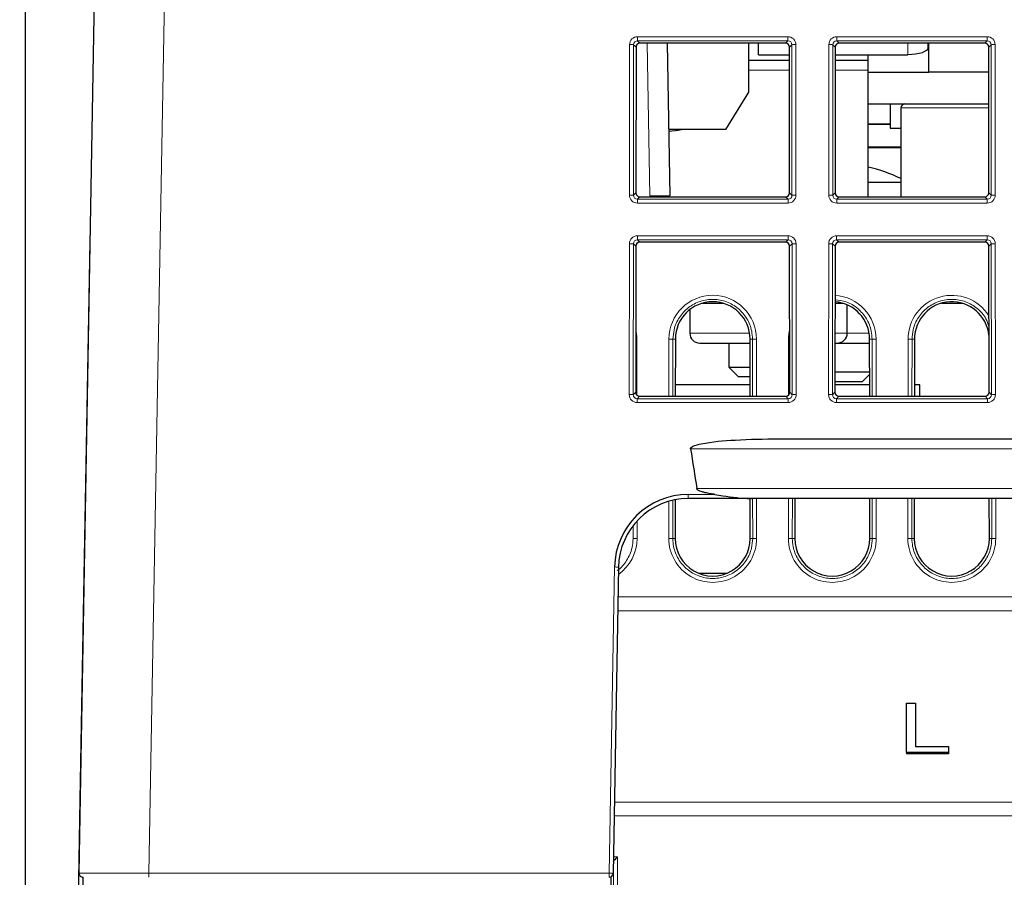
# Paper-space layout 'Blatt3' of a CAD drawing. Header units: millimetres. Extents: x 5 to 418, y 2 to 292.
# Tile 6 of 36: x 147 to 180, y 199 to 228. Entities that reach past the tile are written whole.
import ezdxf

# ---------------------------------------------------------------- set-up
doc = ezdxf.new("R2010")
doc.units = ezdxf.units.MM
doc.layers.add('SLD-0', color=7, linetype='Continuous')
doc.styles.add('SLDTEXTSTYLE0', font='TXT', dxfattribs={"width": 0.605})
doc.dimstyles.new('SLDDIMSTYLE5', dxfattribs={"dimtxt": 3.5, "dimasz": 3.302, "dimexe": 0, "dimexo": 0.0625, "dimgap": 0.875, "dimtad": 1, "dimlfac": 1.5, "dimrnd": 1e-09, "dimzin": 12, "dimdsep": 46, "dimtxsty": 'SLDTEXTSTYLE0', "dimsah": 1, "dimcen": 0.09, "dimadec": 0, "dimazin": 3, "dimtfac": 1, "dimtofl": 0, "dimtmove": 0, "dimatfit": 3, "dimfxl": 1, "dimfrac": 2, "dimtolj": 1, "dimtzin": 12, "dimarcsym": 0})

# ---------------------------------------------------------------- blocks, each defined once
blk = doc.blocks.new('_D_12')
at = {"layer": 'SLD-0', "color": 7}
for p, q in [((146.79, 140.933), (146.79, 271.389)), ((312.79, 140.933), (312.79, 271.389)), ((146.79, 270.389), (312.79, 270.389))]:
    blk.add_line(p, q, dxfattribs=at)
for points in [[(146.79, 270.389), (150.092, 269.881), (150.092, 270.897)], [(312.79, 270.389), (309.488, 270.897), (309.488, 269.881)]]:
    blk.add_solid(points, dxfattribs=at)
at = {"layer": 'SLD-0', "color": 7, "insert": (225.779, 274.901), "char_height": 3.5, "attachment_point": 1, "style": 'SLDTEXTSTYLE0'}
blk.add_mtext('249', dxfattribs=at)
blk = doc.blocks.new('_D_20')
at = {"layer": 'SLD-0', "color": 7}
for p, q in [((189.779, 258.2), (121.486, 258.2)), ((122.486, 138.266), (122.486, 258.2)), ((147.164, 138.266), (121.486, 138.266))]:
    blk.add_line(p, q, dxfattribs=at)
for points in [[(122.486, 258.2), (121.978, 254.898), (122.994, 254.898)], [(122.486, 138.266), (122.994, 141.568), (121.978, 141.568)]]:
    blk.add_solid(points, dxfattribs=at)
at = {"layer": 'SLD-0', "color": 7, "insert": (117.975, 192.217), "char_height": 3.5, "attachment_point": 1, "rotation": 90, "style": 'SLDTEXTSTYLE0'}
blk.add_mtext('179,9', dxfattribs=at)

psp = doc.layouts.new('Blatt3')

# ---------------------------------------------------------------- linework, layer by layer
at = {"color": 7, "linetype": 'Continuous', "lineweight": 25}
for p, q in [((148.5879, 199.0688), (149.1428, 230.3454)), ((167.2227, 226.6993), (167.2182, 221.8269)), ((172.2236, 226.8324), (167.356, 226.8324)), ((168.2667, 226.8324), (168.3559, 221.7215)), ((170.9898, 226.8324), (170.9898, 225.1962)), ((171.3231, 226.4461), (171.3231, 226.8324)), ((172.3614, 221.8269), (172.3569, 226.6993)), ((173.8894, 226.6993), (173.8848, 221.8269)), ((178.8903, 226.8324), (174.0226, 226.8324)), ((176.9898, 226.8324), (176.9898, 226.6741)), ((177.0231, 225.8665), (177.0231, 226.8324)), ((179.0281, 221.8269), (179.0236, 226.6993)), ((171.3231, 226.4461), (172.3571, 226.4461)), ((173.8891, 226.4461), (176.3231, 226.4461)), ((174.9898, 226.2665), (174.9898, 226.4461)), ((170.9898, 226.2665), (172.3573, 226.2665)), ((173.889, 226.2665), (174.9898, 226.2665)), ((174.9898, 225.9331), (174.9898, 226.2665)), ((174.9898, 221.6936), (174.9898, 225.9331)), ((174.9898, 225.8665), (177.0231, 225.8665)), ((179.0243, 225.8665), (177.0231, 225.8665)), ((170.9898, 225.1962), (170.22, 223.9433)), ((174.9898, 224.7998), (179.0253, 224.7998)), ((175.7231, 224.7998), (175.7231, 223.9831)), ((176.0865, 224.6665), (176.0865, 221.6936)), ((174.9898, 224.1331), (175.7231, 224.1331)), ((174.9898, 224.1168), (175.7231, 224.1168)), ((170.22, 223.9433), (168.3171, 223.9433)), ((175.7231, 223.9831), (176.0865, 223.9831)), ((176.0865, 223.3494), (174.9898, 223.3494)), ((176.0865, 223.3331), (174.9898, 223.3331)), ((176.0865, 222.1665), (174.9898, 222.1665)), ((167.3512, 221.6936), (172.2284, 221.6936)), ((174.0178, 221.6936), (178.8951, 221.6936)), ((148.6278, 201.5355), (148.9623, 220.2022)), ((172.2298, 220.173), (167.3498, 220.173)), ((178.8965, 220.173), (174.0164, 220.173)), ((167.2165, 220.04), (167.2119, 215.1551)), ((172.3677, 215.1551), (172.3631, 220.04)), ((173.8831, 220.04), (173.8786, 215.1551)), ((179.0343, 215.1551), (179.0298, 220.04)), ((169.4446, 218.1331), (170.135, 218.1331)), ((173.8814, 218.1331), (174.135, 218.1331)), ((177.4446, 218.1331), (178.135, 218.1331)), ((169.0231, 217.919), (169.0231, 217.1331)), ((174.2898, 217.1331), (174.2898, 218.0774)), ((168.54, 216.9331), (168.5383, 215.0218)), ((169.3565, 216.7998), (171.0397, 216.7998)), ((170.3231, 216.7998), (170.3231, 215.9998)), ((171.0413, 215.0218), (171.0396, 216.9331)), ((173.8801, 216.7998), (173.9565, 216.7998)), ((173.9565, 216.7998), (175.0397, 216.7998)), ((175.0413, 215.0218), (175.0396, 216.9331)), ((176.54, 216.9331), (176.5383, 215.0218)), ((170.3231, 215.9998), (170.6565, 215.6665)), ((170.3231, 215.9998), (171.0404, 215.9998)), ((173.8792, 215.8331), (175.0406, 215.8331)), ((171.0407, 215.6665), (170.6565, 215.6665)), ((174.7898, 215.4998), (173.8789, 215.4998)), ((174.7898, 215.4998), (175.0406, 215.7506)), ((171.041, 215.3998), (168.5386, 215.3998)), ((175.041, 215.3998), (173.8788, 215.3998)), ((176.7231, 215.3998), (176.5386, 215.3998)), ((176.7231, 214.9998), (176.7231, 215.3998)), ((167.345, 215.0218), (172.2346, 215.0218)), ((174.0116, 215.0218), (178.9013, 215.0218)), ((171.9949, 213.5998), (287.5847, 213.5998)), ((168.5351, 211.5588), (168.5339, 210.2665)), ((171.0843, 211.5998), (168.9705, 211.5998)), ((171.0457, 210.2665), (171.0444, 211.5998)), ((288.4953, 211.5998), (171.0843, 211.5998)), ((172.5351, 211.5998), (172.5339, 210.2665)), ((175.0457, 210.2665), (175.0444, 211.5998)), ((176.5351, 211.5998), (176.5339, 210.2665)), ((179.0457, 210.2665), (179.0444, 211.5998)), ((166.6375, 209.3072), (166.4587, 199.0641)), ((169.313, 209.1035), (170.2666, 209.1035)), ((176.2724, 204.7624), (176.5715, 204.7624)), ((176.2724, 203.1124), (176.2724, 204.7624)), ((176.5715, 204.7624), (176.5715, 203.3028)), ((176.5715, 203.3028), (177.6784, 203.3028)), ((177.6784, 203.3028), (177.6784, 203.1124)), ((176.2724, 203.1124), (176.2724, 203.0653)), ((177.6784, 203.1124), (176.2724, 203.1124)), ((177.6784, 203.0653), (176.2724, 203.0653)), ((177.6784, 203.1124), (177.6784, 203.0653)), ((148.5669, 198.1355), (148.6278, 201.5355)), ((166.4659, 199.4759), (166.4695, 199.4795)), ((148.7124, 198.9334), (148.7002, 198.2665)), ((166.39, 198.2665), (166.3893, 198.9494))]:
    psp.add_line(p, q, dxfattribs=at)
at = {"color": 7, "linetype": 'Continuous', "lineweight": 18}
for p, q in [((151.4758, 230.3455), (150.9209, 199.0688)), ((167.2754, 227.0484), (172.3041, 227.0484)), ((167.2754, 227.0484), (167.2754, 226.9129)), ((172.3041, 227.0484), (172.3041, 226.9129)), ((173.9421, 227.0484), (178.9708, 227.0484)), ((173.9421, 227.0484), (173.9421, 226.9129)), ((178.9708, 227.0484), (178.9708, 226.9129)), ((167.0042, 221.7485), (167.0089, 226.7824)), ((167.142, 226.78), (167.1374, 221.7461)), ((167.2227, 226.6993), (167.142, 226.78)), ((172.3041, 226.9129), (167.2754, 226.9129)), ((167.2754, 226.9129), (167.356, 226.8324)), ((167.6893, 221.7215), (167.6001, 226.8324)), ((172.2236, 226.8324), (172.3041, 226.9129)), ((172.4375, 226.78), (172.3569, 226.6993)), ((172.4422, 221.7461), (172.4375, 226.78)), ((172.5707, 226.7824), (172.5754, 221.7485)), ((173.6709, 221.7485), (173.6756, 226.7824)), ((173.8087, 226.78), (173.804, 221.7461)), ((173.8894, 226.6993), (173.8087, 226.78)), ((178.9708, 226.9129), (173.9421, 226.9129)), ((173.9421, 226.9129), (174.0226, 226.8324)), ((176.3231, 226.4461), (176.3231, 226.8324)), ((178.8903, 226.8324), (178.9708, 226.9129)), ((179.1042, 226.78), (179.0236, 226.6993)), ((179.1089, 221.7461), (179.1042, 226.78)), ((179.2374, 226.7824), (179.2421, 221.7485)), ((170.9898, 225.9331), (172.3576, 225.9331)), ((173.8886, 225.9331), (174.9898, 225.9331)), ((176.0865, 224.6665), (179.0255, 224.6665)), ((167.1374, 221.7461), (167.2182, 221.8269)), ((172.3614, 221.8269), (172.4422, 221.7461)), ((173.804, 221.7461), (173.8848, 221.8269)), ((179.0281, 221.8269), (179.1089, 221.7461)), ((167.3512, 221.6936), (167.2703, 221.6127)), ((167.2703, 221.6127), (167.2703, 221.4819)), ((167.2703, 221.6127), (172.3093, 221.6127)), ((172.3093, 221.4819), (167.2703, 221.4819)), ((172.3093, 221.6127), (172.2284, 221.6936)), ((172.3093, 221.6127), (172.3093, 221.4819)), ((174.0178, 221.6936), (173.9369, 221.6127)), ((173.9369, 221.6127), (173.9369, 221.4819)), ((173.9369, 221.6127), (178.976, 221.6127)), ((178.976, 221.4819), (173.9369, 221.4819)), ((178.976, 221.6127), (178.8951, 221.6936)), ((178.976, 221.6127), (178.976, 221.4819)), ((148.9623, 220.2022), (148.963, 220.2084)), ((166.998, 215.0766), (167.0027, 220.123)), ((167.1358, 220.1206), (167.1311, 215.0743)), ((167.2165, 220.04), (167.1358, 220.1206)), ((167.2692, 220.389), (172.3104, 220.389)), ((167.2692, 220.2535), (167.2692, 220.389)), ((172.3104, 220.2535), (167.2692, 220.2535)), ((167.2692, 220.2535), (167.3498, 220.173)), ((172.2298, 220.173), (172.3104, 220.2535)), ((172.3104, 220.2535), (172.3104, 220.389)), ((172.4438, 220.1206), (172.3631, 220.04)), ((172.4485, 215.0743), (172.4438, 220.1206)), ((172.5769, 220.123), (172.5816, 215.0766)), ((173.6646, 215.0766), (173.6694, 220.123)), ((173.8025, 220.1206), (173.7978, 215.0743)), ((173.8831, 220.04), (173.8025, 220.1206)), ((173.9359, 220.389), (178.977, 220.389)), ((173.9359, 220.2535), (173.9359, 220.389)), ((178.977, 220.2535), (173.9359, 220.2535)), ((173.9359, 220.2535), (174.0164, 220.173)), ((178.8965, 220.173), (178.977, 220.2535)), ((178.977, 220.2535), (178.977, 220.389)), ((179.1104, 220.1206), (179.0298, 220.04)), ((179.1151, 215.0743), (179.1104, 220.1206)), ((179.2436, 220.123), (179.2483, 215.0766)), ((169.0231, 217.1331), (171.0233, 217.1331)), ((173.8804, 217.1331), (174.2898, 217.1331)), ((174.2898, 217.1331), (175.0233, 217.1331)), ((167.2534, 216.9355), (167.2552, 215.0567)), ((168.3244, 215.0218), (168.3262, 216.9355)), ((168.4593, 216.9331), (168.4576, 215.0218)), ((168.54, 216.9331), (168.4593, 216.9331)), ((171.0396, 216.9331), (171.1203, 216.9331)), ((171.122, 215.0218), (171.1203, 216.9331)), ((171.2534, 216.9355), (171.2552, 215.0218)), ((172.3244, 215.0567), (172.3262, 216.9355)), ((175.0396, 216.9331), (175.1203, 216.9331)), ((175.122, 215.0218), (175.1203, 216.9331)), ((175.2534, 216.9355), (175.2552, 215.0218)), ((176.3244, 215.0218), (176.3262, 216.9355)), ((176.4593, 216.9331), (176.4576, 215.0218)), ((176.54, 216.9331), (176.4593, 216.9331)), ((167.1311, 215.0743), (167.2119, 215.1551)), ((172.3677, 215.1551), (172.4485, 215.0743)), ((173.7978, 215.0743), (173.8786, 215.1551)), ((179.0343, 215.1551), (179.1151, 215.0743)), ((167.345, 215.0218), (167.264, 214.9409)), ((167.264, 214.8101), (167.264, 214.9409)), ((167.264, 214.9409), (172.3156, 214.9409)), ((172.3156, 214.8101), (167.264, 214.8101)), ((172.3156, 214.9409), (172.2346, 215.0218)), ((172.3156, 214.8101), (172.3156, 214.9409)), ((174.0116, 215.0218), (173.9307, 214.9409)), ((173.9307, 214.8101), (173.9307, 214.9409)), ((173.9307, 214.9409), (178.9822, 214.9409)), ((178.9822, 214.8101), (173.9307, 214.8101)), ((178.9822, 214.9409), (178.9013, 215.0218)), ((178.9822, 214.8101), (178.9822, 214.9409)), ((290.5303, 213.2665), (169.0493, 213.2665)), ((169.2567, 211.9331), (290.3228, 211.9331)), ((168.4544, 211.542), (168.4532, 210.2665)), ((168.9705, 211.7355), (169.8624, 211.7355)), ((168.9705, 211.5998), (168.9705, 211.7355)), ((171.1264, 210.2665), (171.1252, 211.5998)), ((171.2583, 211.5998), (171.2595, 210.2688)), ((172.3201, 210.2688), (172.3213, 211.5998)), ((172.4544, 211.5998), (172.4532, 210.2665)), ((175.1264, 210.2665), (175.1252, 211.5998)), ((175.2583, 211.5998), (175.2595, 210.2688)), ((176.3201, 210.2688), (176.3213, 211.5998)), ((176.4544, 211.5998), (176.4532, 210.2665)), ((179.1264, 210.2665), (179.1252, 211.5998)), ((179.2583, 211.5998), (179.2595, 210.2688)), ((168.3201, 210.2688), (168.3212, 211.5076)), ((167.1264, 210.2665), (167.126, 210.6955)), ((167.259, 210.8524), (167.2595, 210.2688)), ((168.5339, 210.2665), (168.4532, 210.2665)), ((171.0457, 210.2665), (171.1264, 210.2665)), ((172.5339, 210.2665), (172.4532, 210.2665)), ((175.0457, 210.2665), (175.1264, 210.2665)), ((176.5339, 210.2665), (176.4532, 210.2665)), ((179.0457, 210.2665), (179.1264, 210.2665)), ((166.3254, 199.0688), (166.5042, 209.3119)), ((166.6201, 208.3084), (292.9595, 208.3084)), ((292.9675, 207.8486), (166.6121, 207.8486)), ((166.5003, 201.4444), (293.0793, 201.4444)), ((293.0873, 200.9847), (166.4923, 200.9847)), ((166.4695, 199.4795), (166.466, 199.4795)), ((166.4684, 199.6149), (166.6026, 199.6149)), ((166.4707, 198.2665), (166.4696, 199.4796)), ((166.6026, 199.6149), (166.6038, 198.2665)), ((150.9209, 199.0688), (166.3254, 199.0688)), ((150.9209, 198.9331), (150.9209, 199.0688)), ((166.3254, 198.9331), (166.3254, 199.0688))]:
    psp.add_line(p, q, dxfattribs=at)
at = {"color": 7, "linetype": 'Continuous', "lineweight": 25, "flags": 128}
psp.add_lwpolyline([(176.9898, 226.6741), (176.977, 226.6296), (176.939, 226.5868), (176.8774, 226.5474), (176.7945, 226.5128), (176.6935, 226.4845), (176.5783, 226.4634), (176.4532, 226.4504), (176.3231, 226.4461)], dxfattribs=at)
at = {"color": 7, "linetype": 'Continuous', "lineweight": 18, "flags": 128}
for points in [[(167.2534, 216.9355), (167.2283, 216.9354), (167.2136, 216.9353)], [(172.366, 216.9353), (172.3513, 216.9354), (172.3262, 216.9355)], [(148.6278, 201.5355), (148.6306, 201.5484), (148.6319, 201.5513)]]:
    psp.add_lwpolyline(points, dxfattribs=at)
at = {"color": 7, "linetype": 'Continuous', "lineweight": 18}
for centre, radius, start, end in [((167.0379, 224.6746), 2.108, 87.1686, 90.78892), ((172.5417, 224.6746), 2.108, 89.21108, 92.8314), ((173.7046, 224.6746), 2.108, 87.1686, 90.78892), ((179.2083, 224.6746), 2.108, 89.21108, 92.8314), ((167.0332, 219.6407), 2.108, 87.1686, 90.78892), ((172.5464, 219.6407), 2.108, 89.21108, 92.8314), ((173.6999, 219.6407), 2.108, 87.1686, 90.78892), ((179.213, 219.6407), 2.108, 89.21108, 92.8314), ((168.0226, 212.1698), 9.5575, 88.00162, 91.99838), ((167.0317, 218.0152), 2.108, 87.1686, 90.78892), ((172.5479, 218.0152), 2.108, 89.21108, 92.8314), ((173.6984, 218.0152), 2.108, 87.1686, 90.78892), ((179.2145, 218.0152), 2.108, 89.21108, 92.8314), ((169.7898, 216.9341), 1.4636, 0.05241, 179.94759), ((173.7898, 216.9341), 1.4636, 0.05241, 86.40323), ((177.7898, 216.9341), 1.4636, 31.93241, 179.94759), ((165.7898, 216.9341), 1.4636, 0.05241, 13.34756), ((173.7898, 216.9341), 1.4636, 166.65244, 179.94759), ((168.3552, 214.7856), 2.15, 87.22407, 90.77349), ((171.2244, 214.7856), 2.15, 89.22651, 92.77593), ((175.2244, 214.7856), 2.15, 89.22651, 92.77593), ((176.3552, 214.7856), 2.15, 87.22407, 90.77349), ((167.027, 212.9689), 2.108, 87.1686, 90.78892), ((172.5526, 212.9689), 2.108, 89.21108, 92.8314), ((173.6937, 212.9689), 2.108, 87.1686, 90.78892), ((179.2193, 212.9689), 2.108, 89.21108, 92.8314), ((165.7898, 210.2674), 1.4697, 305.02332, 0.05241), ((167.2305, 208.119), 2.15, 89.22651, 92.77593), ((168.3491, 208.119), 2.15, 87.22407, 90.77349), ((169.7898, 210.2674), 1.4697, 179.94759, 0.05241), ((171.2305, 208.119), 2.15, 89.22651, 92.77593), ((172.3491, 208.119), 2.15, 87.22407, 90.77349), ((173.7898, 210.2674), 1.4697, 179.94759, 0.05241), ((175.2305, 208.119), 2.15, 89.22651, 92.77593), ((176.3491, 208.119), 2.15, 87.22407, 90.77349), ((177.7898, 210.2674), 1.4697, 179.94759, 0.05241), ((179.2305, 208.119), 2.15, 89.22651, 92.77593), ((166.5048, 207.4362), 1.8757, 85.94277, 90.01849), ((166.326, 197.1932), 1.8757, 85.94277, 90.01849)]:
    psp.add_arc(centre, radius, start, end, dxfattribs=at)
at = {"color": 7, "linetype": 'Continuous', "lineweight": 25}
for centre, radius, start, end in [((176.2198, 224.6665), 0.1333, 90, 180), ((168.3364, 225.5419), 1.6487, 269.36097, 284.15744), ((173.7898, 217.4913), 5.3333, 64.49277, 76.99712), ((169.7898, 216.932), 1.2498, 0.05241, 179.94759), ((173.7898, 216.932), 1.2498, 0.05241, 85.79597), ((177.7898, 216.932), 1.2498, 6.07317, 179.94759), ((169.3565, 217.1331), 0.3333, 180, 270), ((173.9565, 217.1331), 0.3333, 270, 0), ((168.9705, 209.2688), 2.4667, 90, 179), ((168.9705, 209.2665), 2.3333, 90, 179), ((169.7898, 210.2653), 1.2559, 179.94759, 0.05241), ((173.7898, 210.2653), 1.2559, 179.94759, 0.05241), ((177.7898, 210.2653), 1.2559, 179.94759, 0.05241), ((148.7212, 199.0665), 0.1333, 178.98357, 270), ((166.3254, 199.0665), 0.1333, 270, 359)]:
    psp.add_arc(centre, radius, start, end, dxfattribs=at)
at = {"color": 7, "linetype": 'Continuous', "lineweight": 18}
for centre, major_axis, ratio, start_param, end_param in [((167.2759, 226.7816), (0.2281, -0.1391), 0.9979697, 2.1193103, 3.6873675), ((172.3037, 226.7816), (0.2281, 0.1391), 0.9979697, 5.7374104, 7.3054677), ((173.9426, 226.7816), (0.2281, -0.1391), 0.9979697, 2.1193103, 3.6873675), ((178.9703, 226.7816), (0.2281, 0.1391), 0.9979697, 5.7374104, 7.3054677), ((167.2759, 226.7793), (0.1074, -0.0805), 0.9934233, 2.2143373, 3.7823946), ((172.3037, 226.7793), (0.1074, 0.0805), 0.9934233, 5.6423834, 7.2104406), ((173.9426, 226.7793), (0.1074, -0.0805), 0.9934233, 2.2143373, 3.7823946), ((178.9703, 226.7793), (0.1074, 0.0805), 0.9934233, 5.6423834, 7.2104406), ((167.2712, 221.7492), (0.1644, 0.2112), 0.9962181, 2.2330373, 3.8010946), ((167.2712, 221.7468), (0.0862, 0.1035), 0.9898381, 2.2656086, 3.8336659), ((172.3084, 221.7492), (-0.1644, 0.2112), 0.9962181, 2.4820908, 4.050148), ((172.3084, 221.7468), (-0.0862, 0.1035), 0.9898381, 2.4495195, 4.0175767), ((173.9379, 221.7492), (0.1644, 0.2112), 0.9962181, 2.2330373, 3.8010946), ((173.9379, 221.7468), (0.0862, 0.1035), 0.9898381, 2.2656086, 3.8336659), ((178.975, 221.7492), (-0.1644, 0.2112), 0.9962181, 2.4820908, 4.050148), ((178.975, 221.7468), (-0.0862, 0.1035), 0.9898381, 2.4495195, 4.0175767), ((167.2697, 220.1222), (0.2281, -0.1391), 0.9979697, 2.1193103, 3.6873675), ((167.2697, 220.1199), (0.1074, -0.0805), 0.9934233, 2.2143373, 3.7823946), ((172.3099, 220.1222), (0.2281, 0.1391), 0.9979697, 5.7374104, 7.3054677), ((172.3099, 220.1199), (0.1074, 0.0805), 0.9934233, 5.6423834, 7.2104406), ((173.9364, 220.1222), (0.2281, -0.1391), 0.9979697, 2.1193103, 3.6873675), ((173.9364, 220.1199), (0.1074, -0.0805), 0.9934233, 2.2143373, 3.7823946), ((178.9765, 220.1222), (0.2281, 0.1391), 0.9979697, 5.7374104, 7.3054677), ((178.9765, 220.1199), (0.1074, 0.0805), 0.9934233, 5.6423834, 7.2104406), ((167.265, 215.0774), (0.1644, 0.2112), 0.9962181, 2.2330373, 3.8010946), ((167.265, 215.075), (0.0862, 0.1035), 0.9898381, 2.2656086, 3.8336659), ((172.3146, 215.0774), (-0.1644, 0.2112), 0.9962181, 2.4820908, 4.050148), ((172.3146, 215.075), (-0.0862, 0.1035), 0.9898381, 2.4495195, 4.0175767), ((173.9317, 215.0774), (0.1644, 0.2112), 0.9962181, 2.2330373, 3.8010946), ((173.9317, 215.075), (0.0862, 0.1035), 0.9898381, 2.2656086, 3.8336659), ((178.9812, 215.0774), (-0.1644, 0.2112), 0.9962181, 2.4820908, 4.050148), ((178.9812, 215.075), (-0.0862, 0.1035), 0.9898381, 2.4495195, 4.0175767), ((150.9216, 199.0665), (2.3337, -0.0024), 0.0010168, 1.5710951, 3.1415756)]:
    psp.add_ellipse(centre, major_axis=major_axis, ratio=ratio, start_param=start_param, end_param=end_param, dxfattribs=at)
at = {"color": 7, "linetype": 'Continuous', "lineweight": 25}
for centre, major_axis, ratio, start_param, end_param in [((167.3562, 226.699), (0.1141, -0.0696), 0.9979697, 2.1193103, 3.6873675), ((172.2234, 226.699), (0.1141, 0.0696), 0.9979697, 5.7374104, 7.3054677), ((174.0229, 226.699), (0.1141, -0.0696), 0.9979697, 2.1193103, 3.6873675), ((178.89, 226.699), (0.1141, 0.0696), 0.9979697, 5.7374104, 7.3054677), ((167.3517, 221.8273), (0.0822, 0.1056), 0.9962181, 2.2330373, 3.8010946), ((172.2279, 221.8273), (-0.0822, 0.1056), 0.9962181, 2.4820908, 4.050148), ((174.0183, 221.8273), (0.0822, 0.1056), 0.9962181, 2.2330373, 3.8010946), ((178.8946, 221.8273), (-0.0822, 0.1056), 0.9962181, 2.4820908, 4.050148), ((167.35, 220.0396), (0.1141, -0.0696), 0.9979697, 2.1193103, 3.6873675), ((172.2296, 220.0396), (0.1141, 0.0696), 0.9979697, 5.7374104, 7.3054677), ((174.0167, 220.0396), (0.1141, -0.0696), 0.9979697, 2.1193103, 3.6873675), ((178.8963, 220.0396), (0.1141, 0.0696), 0.9979697, 5.7374104, 7.3054677), ((167.3454, 215.1554), (0.0822, 0.1056), 0.9962181, 2.2330373, 3.8010946), ((172.2341, 215.1554), (-0.0822, 0.1056), 0.9962181, 2.4820908, 4.050148), ((174.0121, 215.1554), (0.0822, 0.1056), 0.9962181, 2.2330373, 3.8010946), ((178.9008, 215.1554), (-0.0822, 0.1056), 0.9962181, 2.4820908, 4.050148), ((229.7898, 29973.7756), (0, 29955.4126), 0.0178042, 3.0274566, 3.0278481), ((166.4691, 199.6126), (0, 0.1333), 0.0524078, 3.1939525, 3.2113978), ((166.6026, 199.6126), (0.1332, 0.1333), 0.0087269, 1.5620617, 3.0805061)]:
    psp.add_ellipse(centre, major_axis=major_axis, ratio=ratio, start_param=start_param, end_param=end_param, dxfattribs=at)
at = {"color": 7, "linetype": 'Continuous', "lineweight": 18}
for points, knots in [([(171.1203, 216.9331), (171.1148, 217.0225), (171.1002, 217.2611), (170.9513, 217.6293), (170.6566, 217.9748), (170.262, 218.2028), (169.8148, 218.2875), (169.3648, 218.2194), (168.9621, 218.0061), (168.6551, 217.6719), (168.4852, 217.2941), (168.4669, 217.039), (168.4593, 216.9331)], [0, 0, 0, 0, 0.06444, 0.1718806, 0.2793189, 0.3867402, 0.4941423, 0.6015315, 0.7089196, 0.8163189, 0.923737, 1, 1, 1, 1]), ([(175.1203, 216.9331), (175.1148, 217.0225), (175.1002, 217.261), (174.9514, 217.63), (174.6564, 217.9722), (174.283, 218.2002), (174.0077, 218.2339), (173.8815, 218.2493)], [0, 0, 0, 0, 0.13489493, 0.35980481, 0.58470984, 0.80957937, 1, 1, 1, 1]), ([(179.0323, 217.3557), (179.0031, 217.4448), (178.9274, 217.6765), (178.6526, 217.9735), (178.2631, 218.2032), (177.8145, 218.2874), (177.3649, 218.2194), (176.9621, 218.0061), (176.6551, 217.6719), (176.4852, 217.2941), (176.4669, 217.039), (176.4593, 216.9331)], [0, 0, 0, 0, 0.0750518, 0.1950524, 0.3150341, 0.4349944, 0.5549401, 0.6748847, 0.7948418, 0.9148198, 1, 1, 1, 1]), ([(166.5937, 209.1993), (166.5965, 209.2007), (166.732, 209.2715), (166.9216, 209.528), (167.1013, 209.8977), (167.119, 210.1573), (167.1264, 210.2665)], [0, 0, 0, 0, 0.0077215, 0.371871, 0.7360835, 1, 1, 1, 1]), ([(168.4532, 210.2665), (168.4585, 210.177), (168.4726, 209.9378), (168.6209, 209.5679), (168.9159, 209.2199), (169.3116, 208.9896), (169.7607, 208.9032), (170.2129, 208.9704), (170.6181, 209.1834), (170.9275, 209.5183), (171.1003, 209.8993), (171.1187, 210.1578), (171.1264, 210.2665)], [0, 0, 0, 0, 0.0640611, 0.1713647, 0.278666, 0.3859504, 0.4932157, 0.6004679, 0.707719, 0.8149812, 0.922262, 1, 1, 1, 1]), ([(172.4532, 210.2665), (172.4585, 210.177), (172.4726, 209.9378), (172.6209, 209.5679), (172.9159, 209.2199), (173.3116, 208.9896), (173.7607, 208.9032), (174.2129, 208.9704), (174.6181, 209.1834), (174.9275, 209.5183), (175.1003, 209.8993), (175.1187, 210.1578), (175.1264, 210.2665)], [0, 0, 0, 0, 0.0640611, 0.1713647, 0.278666, 0.3859504, 0.4932157, 0.6004679, 0.707719, 0.8149812, 0.922262, 1, 1, 1, 1]), ([(176.4532, 210.2665), (176.4585, 210.177), (176.4726, 209.9378), (176.6209, 209.5679), (176.9159, 209.2199), (177.3116, 208.9896), (177.7607, 208.9032), (178.2129, 208.9704), (178.6181, 209.1834), (178.9275, 209.5183), (179.1003, 209.8993), (179.1187, 210.1578), (179.1264, 210.2665)], [0, 0, 0, 0, 0.0640611, 0.1713647, 0.278666, 0.3859504, 0.4932157, 0.6004679, 0.707719, 0.8149812, 0.922262, 1, 1, 1, 1])]:
    psp.add_open_spline(points, degree=3, knots=knots, dxfattribs=at)
at = {"color": 7, "linetype": 'Continuous', "lineweight": 25}
for points, knots in [([(169.0493, 213.2665), (169.0491, 213.2713), (169.0487, 213.2811), (169.0562, 213.2978), (169.0804, 213.3248), (169.194, 213.3859), (169.6828, 213.496), (170.6424, 213.5797), (171.5084, 213.5926), (171.9949, 213.5998)], [0, 0, 0, 0, 0.0048171, 0.0096098, 0.0177456, 0.040653, 0.1360846, 0.5147355, 1, 1, 1, 1]), ([(169.8624, 211.7355), (169.8085, 211.744), (169.7006, 211.7609), (169.5575, 211.7902), (169.4451, 211.82), (169.3708, 211.8456), (169.317, 211.8701), (169.2822, 211.8925), (169.262, 211.9154), (169.2584, 211.9275), (169.2567, 211.9331)], [0, 0, 0, 0, 0.2507634, 0.5020374, 0.6709326, 0.7849415, 0.8625151, 0.9426043, 0.9734088, 1, 1, 1, 1]), ([(169.8624, 211.7355), (169.9503, 211.722), (170.3512, 211.6604), (170.759, 211.6003), (171.0773, 211.5998), (171.0843, 211.5998)], [0, 0, 0, 0, 0.2154071, 0.9829553, 1, 1, 1, 1])]:
    psp.add_open_spline(points, degree=3, knots=knots, dxfattribs=at)

# ---------------------------------------------------------------- dimensions: what is measured, and where the dimension line sits
at = {"layer": 'SLD-0', "color": 7}
dim = psp.add_linear_dim(base=(312.7898, 270.3894), p1=(146.7898, 140.9331), p2=(312.7898, 140.9331), dimstyle='SLDDIMSTYLE5', dxfattribs=at)
dim.commit()
dim.dimension.update_dxf_attribs({"geometry": '_D_12', "text_midpoint": (229.7898, 270.3894), "dimtype": 160})
dim = psp.add_linear_dim(base=(122.4865, 258.1998), p1=(147.1639, 138.2665), p2=(189.7792, 258.1998), angle=90, dimstyle='SLDDIMSTYLE5', dxfattribs=at)
dim.commit()
dim.dimension.update_dxf_attribs({"geometry": '_D_20', "text_midpoint": (122.4865, 198.2331), "dimtype": 160})

doc.saveas('drawing.dxf')
